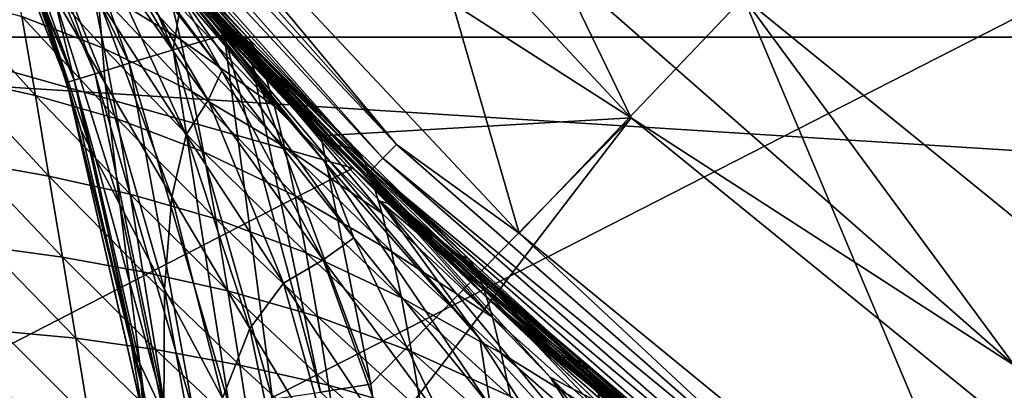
# Model space of a CAD drawing. Header units: metres. Extents: x -25 to 33, y -129 to 30.
# Tile 23 of 84: x -16.65 to -12.37, y -16.17 to -14.56. Entities that reach past the tile are written whole.
import ezdxf

# ---------------------------------------------------------------- set-up
doc = ezdxf.new("R2010")
doc.units = ezdxf.units.M
doc.layers.add('solid_BIDET-ACTIVO_SW0001', color=7, linetype='CONTINUOUS')

msp = doc.modelspace()

# ---------------------------------------------------------------- linework, layer by layer
at = {"layer": 'solid_BIDET-ACTIVO_SW0001'}
for points in [[(-18.810072, -12.785523, 136.579956), (-18.012852, -17.456478, 136.924667), (0.278792, -8.116108, 136.323303)], [(-18.012852, -17.456478, 136.924667), (0.60133, -17.505646, 136.979309), (0.278792, -8.116108, 136.323303)], [(-21.818703, -11.996344, 9), (21.818834, -11.996104, 9), (20.146013, -14.633206, 9)], [(-21.818703, -11.996344, 9), (20.146013, -14.633206, 9), (-20.145836, -14.633451, 9)], [(-14.478724, -15.485688, 108), (-16.378857, -13.459049, 108), (-15.347909, -12.482869, 108)], [(-14.478724, -15.485688, 108), (-15.347909, -12.482869, 108), (-13.502071, -14.460002, 108)], [(-13.990543, -14.983689, 104), (-15.903248, -12.935008, 104), (-17.161171, -12.950991, 104)], [(-14.314516, -14.314516, 106.018234), (-15.903248, -12.935008, 104), (-13.990543, -14.983689, 104)], [(-13.990543, -14.983689, 104), (-17.161171, -12.950991, 104), (-15.341837, -15.062471, 104)], [(-15.640405, -14.752212, 103.973022), (-15.341837, -15.062471, 104), (-17.161171, -12.950991, 104)], [(-15.761613, -14.622639, 103.953354), (-15.640405, -14.752212, 103.973022), (-17.161171, -12.950991, 104)], [(-15.940905, -14.426973, 103.915108), (-15.761613, -14.622639, 103.953354), (-17.161171, -12.950991, 104)], [(-15.202622, -15.202969, 14), (-17.057669, -13.086663, 14), (-19.349218, -14.028516, 14)], [(-16.952908, -13.223045, 85.28717), (-17.057669, -13.086663, 14), (-15.202622, -15.202969, 14)], [(-16.852333, -13.151041, 108.05735), (-16.786341, -13.099544, 108.014687), (-15.012168, -15.100136, 108.014687)], [(-15.012168, -15.100136, 108.014687), (-16.786341, -13.099544, 108.014687), (-16.378857, -13.459049, 108)], [(-16.938257, -13.218094, 108.207565), (-16.904682, -13.191894, 108.123817), (-15.118002, -15.20659, 108.123817)], [(-16.904682, -13.191894, 108.123817), (-16.852333, -13.151041, 108.05735), (-15.071184, -15.159498, 108.05735)], [(-15.118002, -15.20659, 108.123817), (-16.904682, -13.191894, 108.123817), (-15.071184, -15.159498, 108.05735)], [(-15.071184, -15.159498, 108.05735), (-16.852333, -13.151041, 108.05735), (-15.012168, -15.100136, 108.014687)], [(-16.952908, -13.223045, 85.28717), (-15.202622, -15.202969, 14), (-16.666742, -13.581963, 84.219574)], [(-15.148028, -15.236793, 108.207565), (-16.938257, -13.218094, 108.207565), (-15.118002, -15.20659, 108.123817)], [(-15.148028, -15.236793, 108.207565), (-16.555868, -13.716896, 108.300003), (-16.938257, -13.218094, 108.207565)], [(-16.926744, -13.401447, 103.382378), (-16.322496, -14.791982, 103.491821), (-16.843376, -13.362287, 103.553665)], [(-16.17568, -14.746599, 103.697044), (-16.544786, -13.73026, 103.701347), (-16.843376, -13.362287, 103.553665)], [(-16.17568, -14.746599, 103.697044), (-16.843376, -13.362287, 103.553665), (-16.322496, -14.791982, 103.491821)], [(-16.977901, -13.426154, 103.194923), (-16.414633, -14.820461, 103.254265), (-16.926744, -13.401447, 103.382378)], [(-16.926744, -13.401447, 103.382378), (-16.414633, -14.820461, 103.254265), (-16.322496, -14.791982, 103.491821)], [(-16.977901, -13.426154, 103.194923), (-16.995174, -13.434496, 103), (-16.414633, -14.820461, 103.254265)], [(-16.446575, -14.828409, 92), (-16.446032, -14.830168, 103), (-16.995174, -13.434496, 103)], [(-16.414633, -14.820461, 103.254265), (-16.995174, -13.434496, 103), (-16.446032, -14.830168, 103)], [(-16.69989, -14.108103, 92), (-16.446575, -14.828409, 92), (-16.995174, -13.434496, 103)], [(-15.012168, -15.100136, 108.014687), (-16.378857, -13.459049, 108), (-14.478724, -15.485688, 108)], [(-16.666742, -13.581963, 84.219574), (-15.202622, -15.202969, 14), (-16.60321, -13.659554, 84.003189)], [(-16.60321, -13.659554, 84.003189), (-15.202622, -15.202969, 14), (-16.331139, -13.983702, 83.142143)], [(-15.771915, -14.778706, 84.104477), (-16.60321, -13.659554, 84.003189), (-15.977857, -14.410662, 83.149681)], [(-15.771915, -14.778706, 84.104477), (-16.319429, -14.070126, 84.912117), (-16.60321, -13.659554, 84.003189)], [(-16.555868, -13.716896, 108.300003), (-14.62635, -15.758168, 108.300003), (-16.410221, -13.890811, 126.771698)], [(-15.148028, -15.236793, 108.207565), (-14.62635, -15.758168, 108.300003), (-16.555868, -13.716896, 108.300003)], [(-15.983836, -14.687298, 103.856453), (-16.242638, -14.086402, 103.825699), (-16.544786, -13.73026, 103.701347)], [(-15.983836, -14.687298, 103.856453), (-16.544786, -13.73026, 103.701347), (-16.17568, -14.746599, 103.697044)], [(-14.62635, -15.758168, 108.300003), (-16.080851, -14.270818, 126.771698), (-16.410221, -13.890811, 126.771698)], [(-16.635813, -13.954106, 88.550568), (-16.279524, -14.833362, 88.875526), (-16.504362, -14.447186, 89.856239)], [(-16.635813, -13.954106, 88.550568), (-16.308372, -14.466722, 87.573456), (-16.279524, -14.833362, 88.875526)], [(-16.331139, -13.983702, 83.142143), (-15.202622, -15.202969, 14), (-15.954, -14.41249, 82.094048)], [(-15.202622, -15.202969, 14), (-19.349218, -14.028516, 14), (-17.432331, -16.349659, 14)], [(-15.831464, -14.907485, 85.369728), (-16.319429, -14.070126, 84.912117), (-15.771915, -14.778706, 84.104477)], [(-15.831464, -14.907485, 85.369728), (-16.299543, -14.246541, 86.207413), (-16.319429, -14.070126, 84.912117)], [(-15.983836, -14.687298, 103.856453), (-15.940905, -14.426973, 103.915108), (-16.242638, -14.086402, 103.825699)], [(-16.648335, -14.198723, 90.907585), (-16.446575, -14.828409, 92), (-16.69989, -14.108103, 92)], [(-15.737494, -14.617702, 127.11689), (-16.188272, -14.119091, 127.124962), (-16.080851, -14.270818, 126.771698)], [(-16.160225, -14.125109, 127.478569), (-16.188272, -14.119091, 127.124962), (-15.737494, -14.617702, 127.11689)], [(-15.707162, -14.624097, 127.46241), (-16.160225, -14.125109, 127.478569), (-15.737494, -14.617702, 127.11689)], [(-15.67889, -14.629938, 127.807976), (-16.160225, -14.125109, 127.478569), (-15.707162, -14.624097, 127.46241)], [(-15.67889, -14.629938, 127.807976), (-16.133867, -14.130165, 127.832222), (-16.160225, -14.125109, 127.478569)], [(-15.651419, -14.643196, 128.155426), (-16.133867, -14.130165, 127.832222), (-15.67889, -14.629938, 127.807976)], [(-15.651419, -14.643196, 128.155426), (-16.107586, -14.144295, 128.187378), (-16.133867, -14.130165, 127.832222)], [(-15.951793, -14.642788, 129.51622), (-16.389614, -14.164425, 129.565796), (-15.997313, -14.454313, 129.21051)], [(-16.338198, -14.405092, 129.841476), (-16.389614, -14.164425, 129.565796), (-15.951793, -14.642788, 129.51622)], [(-16.075785, -14.203126, 128.539429), (-16.107586, -14.144295, 128.187378), (-15.651419, -14.643196, 128.155426)], [(-16.648335, -14.198723, 90.907585), (-16.383915, -15.039169, 92), (-16.446575, -14.828409, 92)], [(-16.648335, -14.198723, 90.907585), (-16.340063, -15.124582, 91.020828), (-16.383915, -15.039169, 92)], [(-16.648335, -14.198723, 90.907585), (-16.504362, -14.447186, 89.856239), (-16.340063, -15.124582, 91.020828)], [(-15.619368, -14.698068, 128.500656), (-16.075785, -14.203126, 128.539429), (-15.651419, -14.643196, 128.155426)], [(-16.038786, -14.307141, 128.883118), (-16.075785, -14.203126, 128.539429), (-15.619368, -14.698068, 128.500656)], [(-16.283899, -14.681587, 130.077225), (-16.701714, -14.222003, 130.117523), (-16.338198, -14.405092, 129.841476)], [(-16.642683, -14.543413, 130.29158), (-16.701714, -14.222003, 130.117523), (-16.283899, -14.681587, 130.077225)], [(-16.308372, -14.466722, 87.573456), (-16.299543, -14.246541, 86.207413), (-15.926351, -15.058002, 86.69735)], [(-15.926351, -15.058002, 86.69735), (-16.299543, -14.246541, 86.207413), (-15.831464, -14.907485, 85.369728)], [(-15.737494, -14.617702, 127.11689), (-16.080851, -14.270818, 126.771698), (-15.750618, -14.63448, 126.771698)], [(-14.62635, -15.758168, 108.300003), (-15.750618, -14.63448, 126.771698), (-16.080851, -14.270818, 126.771698)], [(-15.58301, -14.795233, 128.838974), (-16.038786, -14.307141, 128.883118), (-15.619368, -14.698068, 128.500656)], [(-15.542986, -14.933005, 129.162994), (-16.038786, -14.307141, 128.883118), (-15.58301, -14.795233, 128.838974)], [(-15.542986, -14.933005, 129.162994), (-15.997313, -14.454313, 129.21051), (-16.038786, -14.307141, 128.883118)], [(-12.323634, -16.060472, 106.018234), (-14.314516, -14.314516, 106.018234), (-13.990543, -14.983689, 104)], [(-12.323634, -16.060472, 106.018234), (-13.502071, -14.460002, 108), (-14.314516, -14.314516, 106.018234)], [(-15.902875, -14.869674, 129.794693), (-16.338198, -14.405092, 129.841476), (-15.951793, -14.642788, 129.51622)], [(-16.283899, -14.681587, 130.077225), (-16.338198, -14.405092, 129.841476), (-15.902875, -14.869674, 129.794693)], [(-15.983836, -14.687298, 103.856453), (-15.761613, -14.622639, 103.953354), (-15.940905, -14.426973, 103.915108)], [(-15.32361, -15.176751, 82.412483), (-15.977857, -14.410662, 83.149681), (-15.954, -14.41249, 82.094048)], [(-15.197661, -15.505637, 83.392868), (-15.977857, -14.410662, 83.149681), (-15.32361, -15.176751, 82.412483)], [(-15.197661, -15.505637, 83.392868), (-15.771915, -14.778706, 84.104477), (-15.977857, -14.410662, 83.149681)], [(-15.954, -14.41249, 82.094048), (-15.202622, -15.202969, 14), (-15.809878, -14.570441, 81.73217)], [(-15.32361, -15.176751, 82.412483), (-15.954, -14.41249, 82.094048), (-15.809878, -14.570441, 81.73217)], [(-16.583118, -14.886007, 130.406097), (-16.980312, -14.44693, 130.429733), (-16.642683, -14.543413, 130.29158)], [(-16.918339, -14.812089, 130.501419), (-16.980312, -14.44693, 130.429733), (-16.583118, -14.886007, 130.406097)], [(-16.504362, -14.447186, 89.856239), (-16.216028, -15.360566, 90.074562), (-16.340063, -15.124582, 91.020828)], [(-16.504362, -14.447186, 89.856239), (-16.279524, -14.833362, 88.875526), (-16.216028, -15.360566, 90.074562)], [(-16.308372, -14.466722, 87.573456), (-15.989925, -15.326906, 87.978836), (-16.279524, -14.833362, 88.875526)], [(-16.308372, -14.466722, 87.573456), (-15.926351, -15.058002, 86.69735), (-15.989925, -15.326906, 87.978836)], [(-15.951793, -14.642788, 129.51622), (-15.997313, -14.454313, 129.21051), (-15.542986, -14.933005, 129.162994)], [(-12.329549, -17.245226, 108), (-14.478724, -15.485688, 108), (-13.502071, -14.460002, 108)], [(-12.329549, -17.245226, 108), (-13.502071, -14.460002, 108), (-11.407719, -16.162642, 108)], [(-12.323634, -16.060472, 106.018234), (-11.407719, -16.162642, 108), (-13.502071, -14.460002, 108)], [(-16.227791, -14.988138, 130.258591), (-16.642683, -14.543413, 130.29158), (-16.283899, -14.681587, 130.077225)], [(-16.583118, -14.886007, 130.406097), (-16.642683, -14.543413, 130.29158), (-16.227791, -14.988138, 130.258591)], [(-15.809878, -14.570441, 81.73217), (-15.202622, -15.202969, 14), (-15.527246, -14.871269, 81.073425)], [(-15.083956, -15.345955, 81.04528), (-15.809878, -14.570441, 81.73217), (-15.527246, -14.871269, 81.073425)], [(-14.64904, -15.944801, 81.767944), (-15.809878, -14.570441, 81.73217), (-15.083956, -15.345955, 81.04528)], [(-14.64904, -15.944801, 81.767944), (-15.32361, -15.176751, 82.412483), (-15.809878, -14.570441, 81.73217)], [(-20.145836, -14.633451, 9), (20.146013, -14.633206, 9), (18.149231, -17.047087, 9)], [(-20.145836, -14.633451, 9), (18.149231, -17.047087, 9), (-18.149019, -17.04731, 9)], [(-15.983836, -14.687298, 103.856453), (-15.552014, -16.207855, 103.90097), (-15.761613, -14.622639, 103.953354)], [(-15.499629, -15.109921, 129.467773), (-15.951793, -14.642788, 129.51622), (-15.542986, -14.933005, 129.162994)], [(-15.902875, -14.869674, 129.794693), (-15.951793, -14.642788, 129.51622), (-15.499629, -15.109921, 129.467773)], [(-15.343015, -16.176338, 103.97493), (-15.640405, -14.752212, 103.973022), (-15.761613, -14.622639, 103.953354)], [(-15.552014, -16.207855, 103.90097), (-15.343015, -16.176338, 103.97493), (-15.761613, -14.622639, 103.953354)], [(-15.737494, -14.617702, 127.11689), (-15.750618, -14.63448, 126.771698), (-15.309022, -15.095821, 126.771698)], [(-14.62635, -15.758168, 108.300003), (-15.309022, -15.095821, 126.771698), (-15.750618, -14.63448, 126.771698)], [(-15.271041, -15.102361, 127.109268), (-15.737494, -14.617702, 127.11689), (-15.309022, -15.095821, 126.771698)], [(-15.707162, -14.624097, 127.46241), (-15.737494, -14.617702, 127.11689), (-15.271041, -15.102361, 127.109268)], [(-15.238775, -15.108777, 127.447159), (-15.707162, -14.624097, 127.46241), (-15.271041, -15.102361, 127.109268)], [(-15.208936, -15.115223, 127.78508), (-15.707162, -14.624097, 127.46241), (-15.238775, -15.108777, 127.447159)], [(-15.208936, -15.115223, 127.78508), (-15.67889, -14.629938, 127.807976), (-15.707162, -14.624097, 127.46241)], [(-15.180561, -15.127901, 128.125198), (-15.67889, -14.629938, 127.807976), (-15.208936, -15.115223, 127.78508)], [(-15.180561, -15.127901, 128.125198), (-15.651419, -14.643196, 128.155426), (-15.67889, -14.629938, 127.807976)], [(-15.619368, -14.698068, 128.500656), (-15.651419, -14.643196, 128.155426), (-15.180561, -15.127901, 128.125198)], [(-15.851527, -15.131609, 130.036057), (-16.283899, -14.681587, 130.077225), (-15.902875, -14.869674, 129.794693)], [(-16.227791, -14.988138, 130.258591), (-16.283899, -14.681587, 130.077225), (-15.851527, -15.131609, 130.036057)], [(-15.983836, -14.687298, 103.856453), (-16.17568, -14.746599, 103.697044), (-15.7395, -16.236128, 103.78183)], [(-15.983836, -14.687298, 103.856453), (-15.7395, -16.236128, 103.78183), (-15.552014, -16.207855, 103.90097)], [(-15.148535, -15.179276, 128.463837), (-15.619368, -14.698068, 128.500656), (-15.180561, -15.127901, 128.125198)], [(-15.58301, -14.795233, 128.838974), (-15.619368, -14.698068, 128.500656), (-15.148535, -15.179276, 128.463837)], [(-16.17568, -14.746599, 103.697044), (-16.322496, -14.791982, 103.491821), (-15.896071, -16.259739, 103.623489)], [(-16.17568, -14.746599, 103.697044), (-15.896071, -16.259739, 103.623489), (-15.7395, -16.236128, 103.78183)], [(-15.640405, -14.752212, 103.973022), (-15.1231, -16.142532, 104), (-15.341837, -15.062471, 104)], [(-15.343015, -16.176338, 103.97493), (-15.1231, -16.142532, 104), (-15.640405, -14.752212, 103.973022)], [(-16.524132, -15.237123, 130.485489), (-16.918339, -14.812089, 130.501419), (-16.583118, -14.886007, 130.406097)], [(-16.856491, -15.17806, 130.572372), (-16.918339, -14.812089, 130.501419), (-16.524132, -15.237123, 130.485489)], [(-16.414633, -14.820461, 103.254265), (-16.446032, -14.830168, 103), (-16.087009, -16.288532, 103.222519)], [(-16.322496, -14.791982, 103.491821), (-16.414633, -14.820461, 103.254265), (-16.013878, -16.277504, 103.433884)], [(-16.414633, -14.820461, 103.254265), (-16.087009, -16.288532, 103.222519), (-16.013878, -16.277504, 103.433884)], [(-16.322496, -14.791982, 103.491821), (-16.013878, -16.277504, 103.433884), (-15.896071, -16.259739, 103.623489)], [(-15.330731, -15.601587, 84.627266), (-15.831464, -14.907485, 85.369728), (-15.771915, -14.778706, 84.104477)], [(-15.330731, -15.601587, 84.627266), (-15.771915, -14.778706, 84.104477), (-15.197661, -15.505637, 83.392868)], [(-15.113088, -15.270171, 128.796783), (-15.58301, -14.795233, 128.838974), (-15.148535, -15.179276, 128.463837)], [(-15.074783, -15.399195, 129.117203), (-15.58301, -14.795233, 128.838974), (-15.113088, -15.270171, 128.796783)], [(-15.074783, -15.399195, 129.117203), (-15.542986, -14.933005, 129.162994), (-15.58301, -14.795233, 128.838974)], [(-16.446575, -14.828409, 92), (-16.383915, -15.039169, 92), (-16.446032, -14.830168, 103)], [(-16.112272, -16.289156, 92), (-16.111801, -16.292273, 103), (-16.446032, -14.830168, 103)], [(-16.087009, -16.288532, 103.222519), (-16.446032, -14.830168, 103), (-16.111801, -16.292273, 103)], [(-16.165995, -15.968934, 92), (-16.112272, -16.289156, 92), (-16.446032, -14.830168, 103)], [(-16.383915, -15.039169, 92), (-16.165995, -15.968934, 92), (-16.446032, -14.830168, 103)], [(-16.279524, -14.833362, 88.875526), (-16.021271, -15.72921, 89.185081), (-16.216028, -15.360566, 90.074562)], [(-16.279524, -14.833362, 88.875526), (-15.989925, -15.326906, 87.978836), (-16.021271, -15.72921, 89.185081)], [(-16.171406, -15.316102, 130.381134), (-16.583118, -14.886007, 130.406097), (-16.227791, -14.988138, 130.258591)], [(-16.524132, -15.237123, 130.485489), (-16.583118, -14.886007, 130.406097), (-16.171406, -15.316102, 130.381134)], [(-15.453492, -15.323605, 129.748199), (-15.902875, -14.869674, 129.794693), (-15.499629, -15.109921, 129.467773)], [(-15.851527, -15.131609, 130.036057), (-15.902875, -14.869674, 129.794693), (-15.453492, -15.323605, 129.748199)], [(-15.527246, -14.871269, 81.073425), (-15.202622, -15.202969, 14), (-15.049452, -15.354609, 80.074142)], [(-15.083956, -15.345955, 81.04528), (-15.527246, -14.871269, 81.073425), (-15.049452, -15.354609, 80.074142)], [(-15.926351, -15.058002, 86.69735), (-15.831464, -14.907485, 85.369728), (-15.503364, -15.703077, 85.914871)], [(-15.503364, -15.703077, 85.914871), (-15.831464, -14.907485, 85.369728), (-15.330731, -15.601587, 84.627266)], [(-15.499629, -15.109921, 129.467773), (-15.542986, -14.933005, 129.162994), (-15.074783, -15.399195, 129.117203)], [(-15.798706, -15.423415, 130.224304), (-16.227791, -14.988138, 130.258591), (-15.851527, -15.131609, 130.036057)], [(-16.171406, -15.316102, 130.381134), (-16.227791, -14.988138, 130.258591), (-15.798706, -15.423415, 130.224304)], [(-13.990543, -14.983689, 104), (-15.341837, -15.062471, 104), (-15.1231, -16.142532, 104)], [(-13.990543, -14.983689, 104), (-15.1231, -16.142532, 104), (-15.085839, -16.412256, 104)], [(-11.820362, -16.74791, 104), (-13.990543, -14.983689, 104), (-15.085839, -16.412256, 104)], [(-12.323634, -16.060472, 106.018234), (-13.990543, -14.983689, 104), (-11.820362, -16.74791, 104)], [(-16.340063, -15.124582, 91.020828), (-16.165995, -15.968934, 92), (-16.383915, -15.039169, 92)], [(-15.926351, -15.058002, 86.69735), (-15.65001, -15.899652, 87.167351), (-15.989925, -15.326906, 87.978836)], [(-15.926351, -15.058002, 86.69735), (-15.503364, -15.703077, 85.914871), (-15.65001, -15.899652, 87.167351)], [(-15.033868, -15.565203, 129.420532), (-15.499629, -15.109921, 129.467773), (-15.074783, -15.399195, 129.117203)], [(-15.453492, -15.323605, 129.748199), (-15.499629, -15.109921, 129.467773), (-15.033868, -15.565203, 129.420532)], [(-15.271041, -15.102361, 127.109268), (-15.309022, -15.095821, 126.771698), (-14.865778, -15.532503, 126.771698)], [(-14.62635, -15.758168, 108.300003), (-14.865778, -15.532503, 126.771698), (-15.309022, -15.095821, 126.771698)], [(-14.790803, -15.571208, 127.102097), (-15.271041, -15.102361, 127.109268), (-14.865778, -15.532503, 126.771698)], [(-15.238775, -15.108777, 127.447159), (-15.271041, -15.102361, 127.109268), (-14.790803, -15.571208, 127.102097)], [(-14.756952, -15.577374, 127.432793), (-15.238775, -15.108777, 127.447159), (-14.790803, -15.571208, 127.102097)], [(-14.725884, -15.584312, 127.763519), (-15.238775, -15.108777, 127.447159), (-14.756952, -15.577374, 127.432793)], [(-14.725884, -15.584312, 127.763519), (-15.208936, -15.115223, 127.78508), (-15.238775, -15.108777, 127.447159)], [(-14.696887, -15.596721, 128.096649), (-15.208936, -15.115223, 127.78508), (-14.725884, -15.584312, 127.763519)], [(-14.696887, -15.596721, 128.096649), (-15.180561, -15.127901, 128.125198), (-15.208936, -15.115223, 127.78508)], [(-15.071184, -15.159498, 108.05735), (-15.012168, -15.100136, 108.014687), (-13.001244, -16.862591, 108.014687)], [(-13.001244, -16.862591, 108.014687), (-15.012168, -15.100136, 108.014687), (-14.478724, -15.485688, 108)], [(-16.340063, -15.124582, 91.020828), (-16.12878, -16.052849, 91.12767), (-16.165995, -15.968934, 92)], [(-16.340063, -15.124582, 91.020828), (-16.216028, -15.360566, 90.074562), (-16.12878, -16.052849, 91.12767)], [(-15.405412, -15.571378, 129.994247), (-15.851527, -15.131609, 130.036057), (-15.453492, -15.323605, 129.748199)], [(-15.798706, -15.423415, 130.224304), (-15.851527, -15.131609, 130.036057), (-15.405412, -15.571378, 129.994247)], [(-15.148535, -15.179276, 128.463837), (-15.180561, -15.127901, 128.125198), (-14.696887, -15.596721, 128.096649)], [(-15.118002, -15.20659, 108.123817), (-15.071184, -15.159498, 108.05735), (-13.052355, -16.928881, 108.05735)], [(-13.052355, -16.928881, 108.05735), (-15.071184, -15.159498, 108.05735), (-13.001244, -16.862591, 108.014687)], [(-13.086232, -17.057993, 14), (-15.202622, -15.202969, 14), (-17.432331, -16.349659, 14)], [(-16.465448, -15.58945, 130.563721), (-16.856491, -15.17806, 130.572372), (-16.524132, -15.237123, 130.485489)], [(-16.794827, -15.544464, 130.642914), (-16.856491, -15.17806, 130.572372), (-16.465448, -15.58945, 130.563721)], [(-14.602404, -16.240683, 82.764824), (-15.32361, -15.176751, 82.412483), (-14.64904, -15.944801, 81.767944)], [(-14.602404, -16.240683, 82.764824), (-15.197661, -15.505637, 83.392868), (-15.32361, -15.176751, 82.412483)], [(-15.049452, -15.354609, 80.074142), (-15.202622, -15.202969, 14), (-13.086232, -17.057993, 14)], [(-14.665154, -15.64508, 128.428925), (-15.148535, -15.179276, 128.463837), (-14.696887, -15.596721, 128.096649)], [(-15.113088, -15.270171, 128.796783), (-15.148535, -15.179276, 128.463837), (-14.665154, -15.64508, 128.428925)], [(-15.148028, -15.236793, 108.207565), (-15.118002, -15.20659, 108.123817), (-13.0929, -16.98147, 108.123817)], [(-13.0929, -16.98147, 108.123817), (-15.118002, -15.20659, 108.123817), (-13.052355, -16.928881, 108.05735)], [(-16.115837, -15.65304, 130.468842), (-16.524132, -15.237123, 130.485489), (-16.171406, -15.316102, 130.381134)], [(-16.465448, -15.58945, 130.563721), (-16.524132, -15.237123, 130.485489), (-16.115837, -15.65304, 130.468842)], [(-13.118905, -17.015198, 108.207565), (-15.148028, -15.236793, 108.207565), (-13.0929, -16.98147, 108.123817)], [(-13.118905, -17.015198, 108.207565), (-14.62635, -15.758168, 108.300003), (-15.148028, -15.236793, 108.207565)], [(-14.630874, -15.730306, 128.756546), (-15.113088, -15.270171, 128.796783), (-14.665154, -15.64508, 128.428925)], [(-14.594537, -15.851255, 129.073181), (-15.113088, -15.270171, 128.796783), (-14.630874, -15.730306, 128.756546)], [(-14.594537, -15.851255, 129.073181), (-15.074783, -15.399195, 129.117203), (-15.113088, -15.270171, 128.796783)], [(-15.745896, -15.736708, 130.355042), (-16.171406, -15.316102, 130.381134), (-15.798706, -15.423415, 130.224304)], [(-16.115837, -15.65304, 130.468842), (-16.171406, -15.316102, 130.381134), (-15.745896, -15.736708, 130.355042)], [(-15.989925, -15.326906, 87.978836), (-15.7686, -16.203321, 88.363541), (-16.021271, -15.72921, 89.185081)], [(-15.989925, -15.326906, 87.978836), (-15.65001, -15.899652, 87.167351), (-15.7686, -16.203321, 88.363541)], [(-14.990804, -15.766276, 129.702148), (-15.453492, -15.323605, 129.748199), (-15.033868, -15.565203, 129.420532)], [(-15.405412, -15.571378, 129.994247), (-15.453492, -15.323605, 129.748199), (-14.990804, -15.766276, 129.702148)], [(-16.216028, -15.360566, 90.074562), (-16.024057, -16.276321, 90.280151), (-16.12878, -16.052849, 91.12767)], [(-16.216028, -15.360566, 90.074562), (-16.021271, -15.72921, 89.185081), (-16.024057, -16.276321, 90.280151)], [(-15.083956, -15.345955, 81.04528), (-15.049452, -15.354609, 80.074142), (-14.886631, -15.512518, 79.759529)], [(-14.343928, -16.111565, 80.45266), (-15.083956, -15.345955, 81.04528), (-14.886631, -15.512518, 79.759529)], [(-13.958138, -16.707649, 81.204956), (-15.083956, -15.345955, 81.04528), (-14.343928, -16.111565, 80.45266)], [(-13.958138, -16.707649, 81.204956), (-14.64904, -15.944801, 81.767944), (-15.083956, -15.345955, 81.04528)], [(-15.049452, -15.354609, 80.074142), (-13.086232, -17.057993, 14), (-14.886631, -15.512518, 79.759529)], [(-15.033868, -15.565203, 129.420532), (-15.074783, -15.399195, 129.117203), (-14.594537, -15.851255, 129.073181)], [(-15.356238, -15.848617, 130.188965), (-15.798706, -15.423415, 130.224304), (-15.405412, -15.571378, 129.994247)], [(-15.745896, -15.736708, 130.355042), (-15.798706, -15.423415, 130.224304), (-15.356238, -15.848617, 130.188965)], [(-14.804685, -16.315229, 83.968071), (-15.330731, -15.601587, 84.627266), (-15.197661, -15.505637, 83.392868)], [(-14.804685, -16.315229, 83.968071), (-15.197661, -15.505637, 83.392868), (-14.602404, -16.240683, 82.764824)], [(-13.001244, -16.862591, 108.014687), (-14.478724, -15.485688, 108), (-12.329549, -17.245226, 108)], [(-16.407129, -15.942628, 130.641113), (-16.794827, -15.544464, 130.642914), (-16.465448, -15.58945, 130.563721)], [(-16.733303, -15.91119, 130.712891), (-16.794827, -15.544464, 130.642914), (-16.407129, -15.942628, 130.641113)], [(-14.886631, -15.512518, 79.759529), (-13.086232, -17.057993, 14), (-14.541495, -15.836506, 79.128952)], [(-14.141471, -16.21566, 79.240654), (-14.886631, -15.512518, 79.759529), (-14.541495, -15.836506, 79.128952)], [(-14.343928, -16.111565, 80.45266), (-14.886631, -15.512518, 79.759529), (-14.141471, -16.21566, 79.240654)], [(-14.790803, -15.571208, 127.102097), (-14.865778, -15.532503, 126.771698), (-14.421103, -15.946215, 126.771698)], [(-14.62635, -15.758168, 108.300003), (-14.421103, -15.946215, 126.771698), (-14.865778, -15.532503, 126.771698)], [(-16.06077, -15.991637, 130.554855), (-16.465448, -15.58945, 130.563721), (-16.115837, -15.65304, 130.468842)], [(-16.407129, -15.942628, 130.641113), (-16.465448, -15.58945, 130.563721), (-16.06077, -15.991637, 130.554855)], [(-14.946316, -16.000317, 129.952057), (-15.405412, -15.571378, 129.994247), (-14.990804, -15.766276, 129.702148)], [(-15.356238, -15.848617, 130.188965), (-15.405412, -15.571378, 129.994247), (-14.946316, -16.000317, 129.952057)], [(-14.556312, -16.007046, 129.374619), (-15.033868, -15.565203, 129.420532), (-14.594537, -15.851255, 129.073181)], [(-14.990804, -15.766276, 129.702148), (-15.033868, -15.565203, 129.420532), (-14.556312, -16.007046, 129.374619)], [(-14.297449, -16.023827, 127.09536), (-14.790803, -15.571208, 127.102097), (-14.421103, -15.946215, 126.771698)], [(-14.756952, -15.577374, 127.432793), (-14.790803, -15.571208, 127.102097), (-14.297449, -16.023827, 127.09536)], [(-14.262401, -16.029512, 127.419312), (-14.756952, -15.577374, 127.432793), (-14.297449, -16.023827, 127.09536)], [(-14.230478, -16.036844, 127.743256), (-14.756952, -15.577374, 127.432793), (-14.262401, -16.029512, 127.419312)], [(-14.230478, -16.036844, 127.743256), (-14.725884, -15.584312, 127.763519), (-14.756952, -15.577374, 127.432793)], [(-14.201179, -16.049267, 128.069778), (-14.725884, -15.584312, 127.763519), (-14.230478, -16.036844, 127.743256)], [(-14.201179, -16.049267, 128.069778), (-14.696887, -15.596721, 128.096649), (-14.725884, -15.584312, 127.763519)], [(-15.503364, -15.703077, 85.914871), (-15.330731, -15.601587, 84.627266), (-15.048641, -16.383984, 85.215546)], [(-15.048641, -16.383984, 85.215546), (-15.330731, -15.601587, 84.627266), (-14.804685, -16.315229, 83.968071)], [(-14.665154, -15.64508, 128.428925), (-14.696887, -15.596721, 128.096649), (-14.201179, -16.049267, 128.069778)], [(-15.694165, -16.059406, 130.451538), (-16.115837, -15.65304, 130.468842), (-15.745896, -15.736708, 130.355042)], [(-16.06077, -15.991637, 130.554855), (-16.115837, -15.65304, 130.468842), (-15.694165, -16.059406, 130.451538)], [(-14.170033, -16.09506, 128.395935), (-14.665154, -15.64508, 128.428925), (-14.201179, -16.049267, 128.069778)], [(-14.630874, -15.730306, 128.756546), (-14.665154, -15.64508, 128.428925), (-14.170033, -16.09506, 128.395935)], [(-15.503364, -15.703077, 85.914871), (-15.271183, -16.528271, 86.435257), (-15.65001, -15.899652, 87.167351)], [(-15.503364, -15.703077, 85.914871), (-15.048641, -16.383984, 85.215546), (-15.271183, -16.528271, 86.435257)], [(-16.021271, -15.72921, 89.185081), (-15.858358, -16.627388, 89.475716), (-16.024057, -16.276321, 90.280151)], [(-16.021271, -15.72921, 89.185081), (-15.7686, -16.203321, 88.363541), (-15.858358, -16.627388, 89.475716)], [(-15.307393, -16.147272, 130.327988), (-15.745896, -15.736708, 130.355042), (-15.356238, -15.848617, 130.188965)], [(-15.694165, -16.059406, 130.451538), (-15.745896, -15.736708, 130.355042), (-15.307393, -16.147272, 130.327988)], [(-14.137202, -16.175188, 128.718262), (-14.630874, -15.730306, 128.756546), (-14.170033, -16.09506, 128.395935)], [(-14.103101, -16.288715, 129.030975), (-14.630874, -15.730306, 128.756546), (-14.137202, -16.175188, 128.718262)], [(-14.103101, -16.288715, 129.030975), (-14.594537, -15.851255, 129.073181), (-14.630874, -15.730306, 128.756546)], [(-14.62635, -15.758168, 108.300003), (-12.447186, -17.530474, 108.300003), (-14.421103, -15.946215, 126.771698)], [(-13.118905, -17.015198, 108.207565), (-12.447186, -17.530474, 108.300003), (-14.62635, -15.758168, 108.300003)], [(-14.516583, -16.196148, 129.656723), (-14.990804, -15.766276, 129.702148), (-14.556312, -16.007046, 129.374619)], [(-14.946316, -16.000317, 129.952057), (-14.990804, -15.766276, 129.702148), (-14.516583, -16.196148, 129.656723)], [(-14.901149, -16.26322, 130.152817), (-15.356238, -15.848617, 130.188965), (-14.946316, -16.000317, 129.952057)], [(-15.307393, -16.147272, 130.327988), (-15.356238, -15.848617, 130.188965), (-14.901149, -16.26322, 130.152817)], [(-14.541495, -15.836506, 79.128952), (-13.086232, -17.057993, 14), (-14.018545, -16.301239, 78.261597)], [(-14.141471, -16.21566, 79.240654), (-14.541495, -15.836506, 79.128952), (-14.018545, -16.301239, 78.261597)], [(-14.556312, -16.007046, 129.374619), (-14.594537, -15.851255, 129.073181), (-14.103101, -16.288715, 129.030975)], [(-16.349087, -16.296429, 130.717422), (-16.733303, -15.91119, 130.712891), (-16.407129, -15.942628, 130.641113)], [(-16.671997, -16.278471, 130.782593), (-16.733303, -15.91119, 130.712891), (-16.349087, -16.296429, 130.717422)], [(-15.65001, -15.899652, 87.167351), (-15.469568, -16.757185, 87.611366), (-15.7686, -16.203321, 88.363541)], [(-15.65001, -15.899652, 87.167351), (-15.271183, -16.528271, 86.435257), (-15.469568, -16.757185, 87.611366)], [(-16.006268, -16.331556, 130.639587), (-16.407129, -15.942628, 130.641113), (-16.06077, -15.991637, 130.554855)], [(-16.349087, -16.296429, 130.717422), (-16.407129, -15.942628, 130.641113), (-16.006268, -16.331556, 130.639587)], [(-16.12878, -16.052849, 91.12767), (-16.112272, -16.289156, 92), (-16.165995, -15.968934, 92)], [(-13.989969, -16.976355, 82.21035), (-14.64904, -15.944801, 81.767944), (-13.958138, -16.707649, 81.204956)], [(-13.989969, -16.976355, 82.21035), (-14.602404, -16.240683, 82.764824), (-14.64904, -15.944801, 81.767944)], [(-14.297449, -16.023827, 127.09536), (-14.421103, -15.946215, 126.771698), (-13.978066, -16.335962, 126.771698)], [(-12.447186, -17.530474, 108.300003), (-13.978066, -16.335962, 126.771698), (-14.421103, -15.946215, 126.771698)], [(-18.263832, -16.180344, 13.865894), (-16.180344, -18.263832, 13.865894), (-18.083136, -16.02026, 13.965926)], [(-18.083136, -16.02026, 13.965926), (-16.02026, -18.083136, 13.965926), (-17.432331, -16.349659, 14)], [(-16.180344, -18.263832, 13.865894), (-16.02026, -18.083136, 13.965926), (-18.083136, -16.02026, 13.965926)], [(-15.643154, -16.384253, 130.545822), (-16.06077, -15.991637, 130.554855), (-15.694165, -16.059406, 130.451538)], [(-16.006268, -16.331556, 130.639587), (-16.06077, -15.991637, 130.554855), (-15.643154, -16.384253, 130.545822)], [(-14.475973, -16.41696, 129.909729), (-14.946316, -16.000317, 129.952057), (-14.516583, -16.196148, 129.656723)], [(-14.901149, -16.26322, 130.152817), (-14.946316, -16.000317, 129.952057), (-14.475973, -16.41696, 129.909729)], [(-14.067832, -16.434965, 129.330139), (-14.556312, -16.007046, 129.374619), (-14.103101, -16.288715, 129.030975)], [(-14.516583, -16.196148, 129.656723), (-14.556312, -16.007046, 129.374619), (-14.067832, -16.434965, 129.330139)], [(-16.12878, -16.052849, 91.12767), (-16.040293, -16.886633, 92), (-16.112272, -16.289156, 92)], [(-16.12878, -16.052849, 91.12767), (-16.009888, -16.970119, 91.227089), (-16.040293, -16.886633, 92)], [(-16.12878, -16.052849, 91.12767), (-16.024057, -16.276321, 90.280151), (-16.009888, -16.970119, 91.227089)], [(-15.259905, -16.455744, 130.433701), (-15.694165, -16.059406, 130.451538), (-15.307393, -16.147272, 130.327988)], [(-15.643154, -16.384253, 130.545822), (-15.694165, -16.059406, 130.451538), (-15.259905, -16.455744, 130.433701)], [(-13.790658, -16.460682, 127.08905), (-14.297449, -16.023827, 127.09536), (-13.978066, -16.335962, 126.771698)], [(-14.262401, -16.029512, 127.419312), (-14.297449, -16.023827, 127.09536), (-13.790658, -16.460682, 127.08905)], [(-13.754869, -16.465668, 127.406685), (-14.262401, -16.029512, 127.419312), (-13.790658, -16.460682, 127.08905)], [(-13.722534, -16.473282, 127.724281), (-14.262401, -16.029512, 127.419312), (-13.754869, -16.465668, 127.406685)], [(-13.722534, -16.473282, 127.724281), (-14.230478, -16.036844, 127.743256), (-14.262401, -16.029512, 127.419312)], [(-14.201179, -16.049267, 128.069778), (-14.230478, -16.036844, 127.743256), (-13.722534, -16.473282, 127.724281)], [(-13.69332, -16.485945, 128.044556), (-14.201179, -16.049267, 128.069778), (-13.722534, -16.473282, 127.724281)], [(-14.170033, -16.09506, 128.395935), (-14.201179, -16.049267, 128.069778), (-13.69332, -16.485945, 128.044556)], [(-13.663124, -16.529564, 128.364822), (-14.170033, -16.09506, 128.395935), (-13.69332, -16.485945, 128.044556)], [(-14.137202, -16.175188, 128.718262), (-14.170033, -16.09506, 128.395935), (-13.663124, -16.529564, 128.364822)], [(-15.343015, -16.176338, 103.97493), (-15.085839, -16.412256, 104), (-15.1231, -16.142532, 104)], [(-14.856651, -16.547342, 130.300186), (-15.307393, -16.147272, 130.327988), (-14.901149, -16.26322, 130.152817)], [(-15.259905, -16.455744, 130.433701), (-15.307393, -16.147272, 130.327988), (-14.856651, -16.547342, 130.300186)], [(-13.590782, -16.864208, 79.939087), (-14.343928, -16.111565, 80.45266), (-14.141471, -16.21566, 79.240654)], [(-13.253823, -17.459637, 80.715073), (-14.343928, -16.111565, 80.45266), (-13.590782, -16.864208, 79.939087)], [(-13.253823, -17.459637, 80.715073), (-13.958138, -16.707649, 81.204956), (-14.343928, -16.111565, 80.45266)]]:
    msp.add_3dface(points, dxfattribs=at)

doc.saveas('drawing.dxf')
